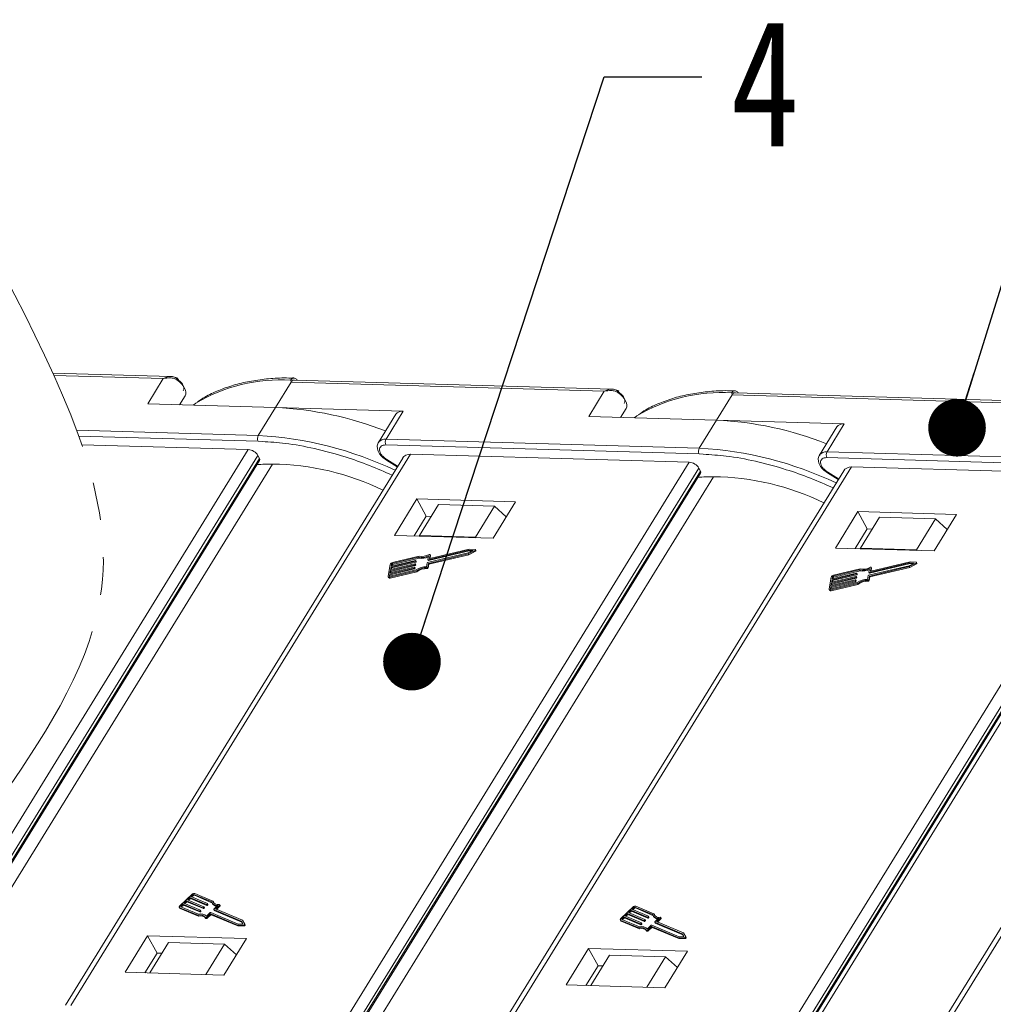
# Model space of a CAD drawing. Header units: millimetres. Extents: x 3152 to 4623, y 378 to 1412.
# Tile 43 of 45: x 4306 to 4390, y 1167 to 1253. Entities that reach past the tile are written whole.
import ezdxf

# ---------------------------------------------------------------- set-up
doc = ezdxf.new("R2010")
doc.units = ezdxf.units.MM
doc.linetypes.add('PHANTOM2', pattern=[31.75, 15.875, -3.175, 3.175, -3.175, 3.175, -3.175])
doc.styles.get("Standard").update_dxf_attribs({"font": '仿宋_GB2312.ttf', "width": 0.8})
doc.dimstyles.new('ISO-25.1', dxfattribs={"dimtxt": 6, "dimasz": 5, "dimexe": 3.5, "dimexo": 0.625, "dimgap": 1.5, "dimtad": 1, "dimtoh": 1, "dimtxsty": 'Standard', "dimcen": 2.5, "dimadec": 0, "dimazin": 0, "dimtfac": 1, "dimtmove": 0, "dimatfit": 3, "dimfxl": 0, "dimarcsym": 0})

msp = doc.modelspace()

# ---------------------------------------------------------------- linework, layer by layer
at = {"color": 7, "linetype": 'Continuous', "lineweight": 15}
for p, q in [((4318.93, 1221.82), (4308.693, 1222.114)), ((4308.788, 1221.906), (4318.271, 1221.633)), ((4318.271, 1221.633), (4316.921, 1219.444)), ((4328.011, 1219.125), (4329.361, 1221.315)), ((4329.361, 1221.315), (4329.332, 1221.488)), ((4329.361, 1221.315), (4356.548, 1220.533)), ((4357.207, 1220.719), (4329.652, 1221.511)), ((4320.155, 1220.136), (4319.68, 1219.365)), ((4319.68, 1219.365), (4320.155, 1220.136)), ((4356.548, 1220.533), (4355.198, 1218.344)), ((4366.288, 1218.025), (4367.637, 1220.214)), ((4367.637, 1220.214), (4367.609, 1220.388)), ((4367.637, 1220.214), (4394.824, 1219.433)), ((4395.484, 1219.619), (4367.929, 1220.411)), ((4316.921, 1219.444), (4328.011, 1219.125)), ((4328.011, 1219.125), (4326.511, 1216.693)), ((4339.101, 1218.807), (4328.011, 1219.125)), ((4358.432, 1219.036), (4357.957, 1218.264)), ((4357.957, 1218.264), (4358.432, 1219.036)), ((4338.452, 1218.535), (4336.952, 1216.103)), ((4337.601, 1216.374), (4339.101, 1218.807)), ((4355.198, 1218.344), (4366.288, 1218.025)), ((4366.288, 1218.025), (4364.788, 1215.592)), ((4377.378, 1217.706), (4366.288, 1218.025)), ((4376.729, 1217.435), (4375.229, 1215.002)), ((4375.878, 1215.274), (4377.378, 1217.706)), ((4326.511, 1216.693), (4310.758, 1217.146)), ((4310.94, 1216.645), (4326.497, 1216.198)), ((4311.202, 1215.895), (4325.642, 1215.48)), ((4326.497, 1216.198), (4326.858, 1216.169)), ((4337.587, 1215.879), (4364.774, 1215.098)), ((4364.788, 1215.592), (4337.601, 1216.374)), ((4325.642, 1215.48), (4296.162, 1167.659)), ((4297.221, 1167.489), (4326.485, 1214.96)), ((4339.047, 1214.739), (4309.783, 1167.267)), ((4310.256, 1167.254), (4339.735, 1215.075)), ((4326.62, 1214.709), (4326.485, 1214.96)), ((4339.735, 1215.075), (4363.919, 1214.379)), ((4364.774, 1215.098), (4365.135, 1215.069)), ((4375.864, 1214.779), (4403.051, 1213.997)), ((4403.065, 1214.492), (4375.878, 1215.274)), ((4297.498, 1167.467), (4326.62, 1214.709)), ((4297.613, 1167.458), (4326.633, 1214.533)), ((4298.85, 1167.358), (4327.736, 1214.216)), ((4363.919, 1214.379), (4334.439, 1166.558)), ((4337.642, 1214.554), (4338.577, 1213.977)), ((4338.611, 1214.032), (4337.676, 1214.609)), ((4348.533, 1166.153), (4378.012, 1213.974)), ((4378.012, 1213.974), (4402.196, 1213.279)), ((4335.498, 1166.389), (4364.762, 1213.86)), ((4335.775, 1166.366), (4364.897, 1213.608)), ((4335.889, 1166.357), (4364.91, 1213.433)), ((4337.127, 1166.258), (4366.013, 1213.115)), ((4377.324, 1213.638), (4348.059, 1166.167)), ((4364.897, 1213.608), (4364.762, 1213.86)), ((4402.196, 1213.279), (4372.716, 1165.458)), ((4375.919, 1213.453), (4376.854, 1212.877)), ((4376.888, 1212.932), (4375.953, 1213.508)), ((4373.774, 1165.288), (4403.038, 1212.76)), ((4374.051, 1165.266), (4403.174, 1212.508)), ((4374.166, 1165.257), (4403.186, 1212.333)), ((4414.743, 1212.563), (4385.391, 1164.949)), ((4385.865, 1164.935), (4415.432, 1212.898)), ((4374.573, 1165.224), (4403.433, 1212.039)), ((4340.276, 1211.197), (4338.326, 1208.035)), ((4348.845, 1210.951), (4340.276, 1211.197)), ((4340.276, 1211.197), (4341.09, 1209.688)), ((4342.148, 1210.697), (4340.499, 1208.022)), ((4347.004, 1210.558), (4342.148, 1210.697)), ((4345.355, 1207.882), (4347.004, 1210.558)), ((4346.896, 1207.788), (4348.845, 1210.951)), ((4347.004, 1210.558), (4348.041, 1209.647)), ((4341.09, 1209.688), (4340.04, 1207.985)), ((4341.518, 1209.676), (4341.09, 1209.688)), ((4378.552, 1210.097), (4376.603, 1206.934)), ((4387.122, 1209.85), (4378.552, 1210.097)), ((4378.552, 1210.097), (4379.367, 1208.588)), ((4380.425, 1209.597), (4378.775, 1206.921)), ((4385.281, 1209.457), (4380.425, 1209.597)), ((4385.172, 1206.688), (4387.122, 1209.85)), ((4383.631, 1206.782), (4385.281, 1209.457)), ((4385.281, 1209.457), (4386.318, 1208.547)), ((4338.326, 1208.035), (4346.896, 1207.788)), ((4340.499, 1208.022), (4340.494, 1207.972)), ((4345.355, 1207.882), (4340.499, 1208.022)), ((4345.413, 1207.831), (4345.355, 1207.882)), ((4379.367, 1208.588), (4378.317, 1206.885)), ((4379.795, 1208.575), (4379.367, 1208.588)), ((4340.477, 1206.222), (4338.164, 1205.674)), ((4344.727, 1206.503), (4341.213, 1205.67)), ((4341.295, 1206.263), (4341.235, 1205.937)), ((4341.26, 1205.923), (4344.774, 1206.756)), ((4341.285, 1205.606), (4344.735, 1206.424)), ((4341.301, 1205.848), (4344.815, 1206.68)), ((4341.326, 1205.531), (4344.776, 1206.348)), ((4341.367, 1206.049), (4341.424, 1206.355)), ((4344.813, 1206.846), (4341.392, 1206.035)), ((4341.42, 1206.042), (4341.464, 1206.279)), ((4341.462, 1206.296), (4341.421, 1206.371)), ((4341.424, 1206.355), (4341.464, 1206.279)), ((4345.162, 1206.727), (4344.727, 1206.503)), ((4344.735, 1206.424), (4345.327, 1206.729)), ((4344.776, 1206.348), (4344.735, 1206.424)), ((4344.774, 1206.756), (4345.162, 1206.727)), ((4344.774, 1206.756), (4344.815, 1206.68)), ((4344.776, 1206.348), (4345.368, 1206.653)), ((4345.341, 1206.806), (4344.813, 1206.846)), ((4344.815, 1206.68), (4345.039, 1206.664)), ((4345.327, 1206.729), (4345.368, 1206.653)), ((4345.408, 1206.717), (4345.367, 1206.792)), ((4376.603, 1206.934), (4385.172, 1206.688)), ((4378.775, 1206.921), (4378.771, 1206.872)), ((4383.631, 1206.782), (4378.775, 1206.921)), ((4383.69, 1206.73), (4383.631, 1206.782)), ((4337.966, 1205.506), (4337.778, 1204.493)), ((4337.981, 1204.985), (4340.095, 1205.486)), ((4340.11, 1205.57), (4337.996, 1205.069)), ((4338.021, 1204.909), (4340.136, 1205.41)), ((4338.035, 1205.28), (4340.15, 1205.781)), ((4340.165, 1205.865), (4338.051, 1205.364)), ((4338.051, 1205.364), (4338.082, 1205.533)), ((4338.076, 1205.205), (4340.19, 1205.706)), ((4338.123, 1205.458), (4338.082, 1205.533)), ((4338.108, 1205.378), (4338.123, 1205.458)), ((4338.148, 1205.589), (4340.425, 1206.129)), ((4338.148, 1205.589), (4338.189, 1205.514)), ((4338.189, 1205.514), (4340.466, 1206.053)), ((4340.095, 1205.486), (4340.136, 1205.41)), ((4340.128, 1205.514), (4340.136, 1205.556)), ((4340.128, 1205.514), (4340.169, 1205.438)), ((4340.175, 1205.489), (4340.135, 1205.564)), ((4340.136, 1205.556), (4340.176, 1205.48)), ((4340.15, 1205.781), (4340.19, 1205.706)), ((4340.169, 1205.438), (4340.176, 1205.48)), ((4340.183, 1205.809), (4340.19, 1205.851)), ((4340.183, 1205.809), (4340.223, 1205.734)), ((4340.23, 1205.784), (4340.189, 1205.859)), ((4340.19, 1205.851), (4340.231, 1205.776)), ((4340.223, 1205.734), (4340.231, 1205.776)), ((4340.425, 1206.129), (4340.466, 1206.053)), ((4341.18, 1205.642), (4341.12, 1205.316)), ((4341.225, 1205.28), (4341.285, 1205.606)), ((4341.236, 1205.929), (4341.277, 1205.854)), ((4341.26, 1205.923), (4341.301, 1205.848)), ((4341.265, 1205.205), (4341.326, 1205.531)), ((4341.326, 1205.531), (4341.285, 1205.606)), ((4341.374, 1206.036), (4341.367, 1206.049)), ((4383.004, 1205.402), (4379.49, 1204.57)), ((4379.537, 1204.823), (4383.051, 1205.655)), ((4379.562, 1204.506), (4383.012, 1205.323)), ((4379.578, 1204.747), (4383.091, 1205.58)), ((4383.09, 1205.745), (4379.669, 1204.935)), ((4383.439, 1205.626), (4383.004, 1205.402)), ((4383.012, 1205.323), (4383.604, 1205.628)), ((4383.053, 1205.248), (4383.012, 1205.323)), ((4383.051, 1205.655), (4383.439, 1205.626)), ((4383.051, 1205.655), (4383.091, 1205.58)), ((4383.053, 1205.248), (4383.644, 1205.553)), ((4383.618, 1205.706), (4383.09, 1205.745)), ((4383.091, 1205.58), (4383.316, 1205.563)), ((4383.604, 1205.628), (4383.644, 1205.553)), ((4383.685, 1205.617), (4383.644, 1205.692)), ((4337.895, 1204.521), (4337.926, 1204.689)), ((4337.895, 1204.521), (4337.91, 1204.493)), ((4337.926, 1204.689), (4340.04, 1205.19)), ((4337.926, 1204.689), (4337.967, 1204.614)), ((4337.93, 1204.408), (4340.243, 1204.956)), ((4340.056, 1205.275), (4337.942, 1204.774)), ((4337.942, 1204.774), (4337.981, 1204.985)), ((4337.944, 1204.492), (4337.967, 1204.614)), ((4340.222, 1205.032), (4337.945, 1204.492)), ((4337.967, 1204.614), (4340.081, 1205.115)), ((4337.97, 1204.332), (4340.283, 1204.881)), ((4337.981, 1204.985), (4338.021, 1204.909)), ((4337.996, 1205.069), (4338.035, 1205.28)), ((4337.999, 1204.787), (4338.021, 1204.909)), ((4338.035, 1205.28), (4338.076, 1205.205)), ((4338.054, 1205.083), (4338.076, 1205.205)), ((4340.04, 1205.19), (4340.081, 1205.115)), ((4340.073, 1205.218), (4340.081, 1205.261)), ((4340.073, 1205.218), (4340.114, 1205.143)), ((4340.121, 1205.193), (4340.08, 1205.269)), ((4340.081, 1205.261), (4340.122, 1205.185)), ((4340.114, 1205.143), (4340.122, 1205.185)), ((4340.283, 1204.881), (4340.243, 1204.956)), ((4341.134, 1205.222), (4341.175, 1205.147)), ((4341.265, 1205.205), (4341.225, 1205.28)), ((4378.387, 1204.47), (4376.273, 1203.969)), ((4376.312, 1204.18), (4378.426, 1204.681)), ((4378.442, 1204.765), (4376.328, 1204.264)), ((4376.353, 1204.104), (4378.467, 1204.605)), ((4376.425, 1204.489), (4378.702, 1205.028)), ((4376.425, 1204.489), (4376.466, 1204.413)), ((4378.754, 1205.121), (4376.441, 1204.573)), ((4376.466, 1204.413), (4378.743, 1204.953)), ((4378.452, 1204.388), (4378.412, 1204.464)), ((4378.426, 1204.681), (4378.467, 1204.605)), ((4378.459, 1204.709), (4378.467, 1204.751)), ((4378.459, 1204.709), (4378.5, 1204.633)), ((4378.507, 1204.684), (4378.466, 1204.759)), ((4378.467, 1204.751), (4378.508, 1204.675)), ((4378.5, 1204.633), (4378.508, 1204.675)), ((4378.702, 1205.028), (4378.743, 1204.953)), ((4379.457, 1204.542), (4379.397, 1204.216)), ((4379.501, 1204.18), (4379.562, 1204.506)), ((4379.572, 1205.163), (4379.512, 1204.837)), ((4379.513, 1204.829), (4379.553, 1204.753)), ((4379.537, 1204.823), (4379.578, 1204.747)), ((4379.603, 1204.431), (4379.562, 1204.506)), ((4379.603, 1204.431), (4383.053, 1205.248)), ((4379.644, 1204.949), (4379.7, 1205.254)), ((4379.651, 1204.935), (4379.644, 1204.949)), ((4379.697, 1204.941), (4379.741, 1205.179)), ((4379.739, 1205.195), (4379.698, 1205.271)), ((4379.7, 1205.254), (4379.741, 1205.179)), ((4337.785, 1204.444), (4337.825, 1204.368)), ((4337.97, 1204.332), (4337.93, 1204.408)), ((4376.242, 1204.405), (4376.055, 1203.393)), ((4376.203, 1203.589), (4378.317, 1204.09)), ((4376.207, 1203.308), (4378.52, 1203.856)), ((4378.333, 1204.174), (4376.218, 1203.673)), ((4376.218, 1203.673), (4376.258, 1203.884)), ((4378.499, 1203.931), (4376.222, 1203.392)), ((4376.244, 1203.514), (4378.358, 1204.015)), ((4376.247, 1203.232), (4378.56, 1203.78)), ((4376.258, 1203.884), (4378.372, 1204.385)), ((4376.258, 1203.884), (4376.298, 1203.809)), ((4376.273, 1203.969), (4376.312, 1204.18)), ((4376.276, 1203.687), (4376.298, 1203.809)), ((4376.298, 1203.809), (4378.412, 1204.31)), ((4376.312, 1204.18), (4376.353, 1204.104)), ((4376.328, 1204.264), (4376.359, 1204.433)), ((4376.33, 1203.982), (4376.353, 1204.104)), ((4376.4, 1204.357), (4376.359, 1204.433)), ((4376.385, 1204.278), (4376.4, 1204.357)), ((4378.317, 1204.09), (4378.358, 1204.015)), ((4378.35, 1204.118), (4378.358, 1204.16)), ((4378.35, 1204.118), (4378.391, 1204.043)), ((4378.398, 1204.093), (4378.357, 1204.168)), ((4378.358, 1204.16), (4378.399, 1204.085)), ((4378.372, 1204.385), (4378.412, 1204.31)), ((4378.391, 1204.043), (4378.399, 1204.085)), ((4378.405, 1204.413), (4378.413, 1204.456)), ((4378.405, 1204.413), (4378.445, 1204.338)), ((4378.413, 1204.456), (4378.453, 1204.38)), ((4378.445, 1204.338), (4378.453, 1204.38)), ((4378.56, 1203.78), (4378.52, 1203.856)), ((4379.411, 1204.122), (4379.452, 1204.046)), ((4379.542, 1204.104), (4379.501, 1204.18)), ((4379.542, 1204.104), (4379.603, 1204.431)), ((4376.061, 1203.343), (4376.102, 1203.268)), ((4376.172, 1203.42), (4376.203, 1203.589)), ((4376.172, 1203.42), (4376.186, 1203.393)), ((4376.203, 1203.589), (4376.244, 1203.514)), ((4376.247, 1203.232), (4376.207, 1203.308)), ((4376.221, 1203.392), (4376.244, 1203.514)), ((4320.764, 1176.892), (4319.718, 1175.905)), ((4320.276, 1176.324), (4320.058, 1176.118)), ((4321.71, 1175.721), (4320.276, 1176.324)), ((4320.317, 1176.249), (4320.276, 1176.324)), ((4320.581, 1176.612), (4320.363, 1176.406)), ((4320.363, 1176.406), (4321.797, 1175.803)), ((4320.447, 1176.371), (4320.622, 1176.537)), ((4322.015, 1176.009), (4320.581, 1176.612)), ((4320.622, 1176.537), (4320.581, 1176.612)), ((4320.622, 1176.537), (4322.056, 1175.934)), ((4320.843, 1176.859), (4320.668, 1176.694)), ((4320.668, 1176.694), (4322.102, 1176.092)), ((4320.752, 1176.659), (4320.883, 1176.784)), ((4320.883, 1176.784), (4320.843, 1176.859)), ((4322.47, 1176.234), (4320.926, 1176.884)), ((4320.926, 1176.884), (4320.966, 1176.808)), ((4320.966, 1176.808), (4322.493, 1176.166)), ((4322.581, 1176.306), (4321.013, 1176.966)), ((4322.622, 1176.231), (4322.581, 1176.306)), ((4319.668, 1175.764), (4319.709, 1175.688)), ((4319.706, 1175.731), (4321.274, 1175.071)), ((4319.746, 1175.656), (4319.706, 1175.731)), ((4319.746, 1175.656), (4321.315, 1174.996)), ((4319.793, 1175.813), (4321.337, 1175.164)), ((4319.971, 1176.036), (4319.797, 1175.871)), ((4319.797, 1175.871), (4319.838, 1175.796)), ((4319.838, 1175.796), (4320.012, 1175.96)), ((4321.405, 1175.433), (4319.971, 1176.036)), ((4320.012, 1175.96), (4319.971, 1176.036)), ((4320.012, 1175.96), (4321.446, 1175.358)), ((4320.058, 1176.118), (4321.492, 1175.515)), ((4320.142, 1176.083), (4320.317, 1176.249)), ((4320.317, 1176.249), (4321.751, 1175.646)), ((4321.446, 1175.358), (4321.405, 1175.433)), ((4321.49, 1175.486), (4321.446, 1175.445)), ((4321.446, 1175.445), (4321.487, 1175.37)), ((4321.531, 1175.411), (4321.49, 1175.486)), ((4321.539, 1175.434), (4321.498, 1175.51)), ((4321.751, 1175.646), (4321.71, 1175.721)), ((4321.795, 1175.775), (4321.751, 1175.733)), ((4321.792, 1175.658), (4321.751, 1175.733)), ((4321.792, 1175.658), (4321.836, 1175.699)), ((4321.836, 1175.699), (4321.795, 1175.775)), ((4321.844, 1175.723), (4321.803, 1175.798)), ((4322.056, 1175.934), (4322.015, 1176.009)), ((4322.1, 1176.063), (4322.056, 1176.021)), ((4322.097, 1175.946), (4322.056, 1176.021)), ((4322.097, 1175.946), (4322.141, 1175.987)), ((4322.141, 1175.987), (4322.1, 1176.063)), ((4322.149, 1176.011), (4322.108, 1176.086)), ((4322.503, 1176.147), (4322.544, 1176.071)), ((4322.638, 1176.171), (4322.622, 1176.231)), ((4322.647, 1175.568), (4322.687, 1175.492)), ((4325.036, 1174.56), (4322.653, 1175.562)), ((4322.694, 1175.487), (4322.653, 1175.562)), ((4322.655, 1175.591), (4322.992, 1175.909)), ((4322.694, 1175.487), (4325.077, 1174.485)), ((4322.8, 1175.62), (4323.137, 1175.938)), ((4325.139, 1174.636), (4322.8, 1175.62)), ((4322.883, 1175.585), (4323.177, 1175.863)), ((4323.137, 1175.938), (4323.177, 1175.863)), ((4323.194, 1175.91), (4323.153, 1175.985)), ((4359.04, 1175.792), (4357.995, 1174.804)), ((4358.858, 1175.512), (4358.64, 1175.306)), ((4358.724, 1175.271), (4358.899, 1175.436)), ((4360.292, 1174.909), (4358.858, 1175.512)), ((4358.899, 1175.436), (4358.858, 1175.512)), ((4358.899, 1175.436), (4360.332, 1174.833)), ((4359.119, 1175.759), (4358.945, 1175.594)), ((4358.945, 1175.594), (4360.379, 1174.991)), ((4359.029, 1175.559), (4359.16, 1175.683)), ((4359.16, 1175.683), (4359.119, 1175.759)), ((4360.746, 1175.134), (4359.203, 1175.783)), ((4359.203, 1175.783), (4359.243, 1175.708)), ((4359.243, 1175.708), (4360.77, 1175.066)), ((4360.858, 1175.206), (4359.29, 1175.866)), ((4321.315, 1174.996), (4321.274, 1175.071)), ((4321.487, 1175.37), (4321.531, 1175.411)), ((4321.931, 1174.876), (4321.972, 1174.801)), ((4322.013, 1174.985), (4322.35, 1175.303)), ((4322.027, 1174.89), (4322.342, 1175.188)), ((4322.067, 1174.814), (4322.027, 1174.89)), ((4322.067, 1174.814), (4322.383, 1175.112)), ((4322.383, 1175.112), (4322.342, 1175.188)), ((4322.384, 1175.2), (4324.703, 1174.224)), ((4322.424, 1175.124), (4322.384, 1175.2)), ((4322.392, 1175.315), (4324.774, 1174.313)), ((4322.424, 1175.124), (4324.744, 1174.149)), ((4325.341, 1174.308), (4325.139, 1174.636)), ((4357.945, 1174.663), (4357.985, 1174.588)), ((4357.983, 1174.631), (4359.551, 1173.971)), ((4358.023, 1174.555), (4357.983, 1174.631)), ((4358.07, 1174.713), (4359.614, 1174.064)), ((4358.248, 1174.936), (4358.074, 1174.771)), ((4358.074, 1174.771), (4358.114, 1174.695)), ((4358.114, 1174.695), (4358.289, 1174.86)), ((4359.682, 1174.333), (4358.248, 1174.936)), ((4358.289, 1174.86), (4358.248, 1174.936)), ((4358.289, 1174.86), (4359.722, 1174.257)), ((4358.553, 1175.224), (4358.335, 1175.018)), ((4358.335, 1175.018), (4359.769, 1174.415)), ((4358.419, 1174.983), (4358.594, 1175.148)), ((4359.987, 1174.621), (4358.553, 1175.224)), ((4358.594, 1175.148), (4358.553, 1175.224)), ((4358.594, 1175.148), (4360.027, 1174.545)), ((4358.64, 1175.306), (4360.074, 1174.703)), ((4360.027, 1174.545), (4359.987, 1174.621)), ((4360.072, 1174.674), (4360.028, 1174.633)), ((4360.069, 1174.558), (4360.028, 1174.633)), ((4360.069, 1174.558), (4360.113, 1174.599)), ((4360.113, 1174.599), (4360.072, 1174.674)), ((4360.121, 1174.622), (4360.08, 1174.698)), ((4360.332, 1174.833), (4360.292, 1174.909)), ((4360.377, 1174.962), (4360.333, 1174.921)), ((4360.374, 1174.846), (4360.333, 1174.921)), ((4360.374, 1174.846), (4360.418, 1174.887)), ((4360.418, 1174.887), (4360.377, 1174.962)), ((4360.426, 1174.91), (4360.385, 1174.986)), ((4360.78, 1175.046), (4360.821, 1174.971)), ((4360.899, 1175.13), (4360.858, 1175.206)), ((4360.915, 1175.07), (4360.899, 1175.13)), ((4360.932, 1174.491), (4361.269, 1174.809)), ((4361.076, 1174.519), (4361.413, 1174.838)), ((4361.16, 1174.484), (4361.454, 1174.762)), ((4361.413, 1174.838), (4361.454, 1174.762)), ((4361.471, 1174.809), (4361.43, 1174.885)), ((4324.703, 1174.224), (4325.261, 1174.232)), ((4324.744, 1174.149), (4324.703, 1174.224)), ((4324.744, 1174.149), (4325.302, 1174.157)), ((4324.774, 1174.313), (4325.184, 1174.319)), ((4325.184, 1174.319), (4325.036, 1174.56)), ((4325.077, 1174.485), (4325.036, 1174.56)), ((4325.077, 1174.485), (4325.179, 1174.319)), ((4325.261, 1174.232), (4325.302, 1174.157)), ((4325.382, 1174.232), (4325.342, 1174.307)), ((4358.023, 1174.555), (4359.592, 1173.896)), ((4359.592, 1173.896), (4359.551, 1173.971)), ((4359.722, 1174.257), (4359.682, 1174.333)), ((4359.767, 1174.386), (4359.723, 1174.345)), ((4359.723, 1174.345), (4359.764, 1174.269)), ((4359.764, 1174.269), (4359.808, 1174.311)), ((4359.808, 1174.311), (4359.767, 1174.386)), ((4359.816, 1174.334), (4359.775, 1174.409)), ((4360.208, 1173.776), (4360.249, 1173.7)), ((4360.29, 1173.885), (4360.627, 1174.203)), ((4360.304, 1173.789), (4360.619, 1174.087)), ((4360.344, 1173.714), (4360.304, 1173.789)), ((4360.344, 1173.714), (4360.66, 1174.012)), ((4360.66, 1174.012), (4360.619, 1174.087)), ((4360.66, 1174.099), (4362.98, 1173.124)), ((4360.701, 1174.024), (4360.66, 1174.099)), ((4360.668, 1174.215), (4363.051, 1173.213)), ((4360.701, 1174.024), (4363.021, 1173.048)), ((4360.924, 1174.467), (4360.964, 1174.392)), ((4363.313, 1173.46), (4360.93, 1174.462)), ((4360.971, 1174.387), (4360.93, 1174.462)), ((4360.971, 1174.387), (4363.353, 1173.384)), ((4363.416, 1173.535), (4361.076, 1174.519)), ((4316.912, 1173.297), (4314.963, 1170.135)), ((4325.482, 1173.051), (4316.912, 1173.297)), ((4316.912, 1173.297), (4317.726, 1171.788)), ((4323.532, 1169.889), (4325.482, 1173.051)), ((4362.98, 1173.124), (4363.538, 1173.132)), ((4363.021, 1173.048), (4362.98, 1173.124)), ((4363.021, 1173.048), (4363.578, 1173.057)), ((4363.051, 1173.213), (4363.461, 1173.219)), ((4363.461, 1173.219), (4363.313, 1173.46)), ((4363.353, 1173.384), (4363.313, 1173.46)), ((4363.353, 1173.384), (4363.455, 1173.219)), ((4363.618, 1173.208), (4363.416, 1173.535)), ((4363.538, 1173.132), (4363.578, 1173.057)), ((4363.659, 1173.131), (4363.619, 1173.207)), ((4318.725, 1172.7), (4317.105, 1170.073)), ((4318.725, 1172.7), (4323.581, 1172.561)), ((4321.961, 1169.934), (4323.581, 1172.561)), ((4323.581, 1172.561), (4324.618, 1171.65)), ((4355.189, 1172.197), (4353.239, 1169.035)), ((4363.758, 1171.951), (4355.189, 1172.197)), ((4355.189, 1172.197), (4356.003, 1170.688)), ((4316.677, 1170.086), (4317.726, 1171.788)), ((4317.726, 1171.788), (4318.155, 1171.776)), ((4357.001, 1171.6), (4355.382, 1168.973)), ((4357.001, 1171.6), (4361.857, 1171.46)), ((4360.238, 1168.833), (4361.857, 1171.46)), ((4361.809, 1168.788), (4363.758, 1171.951)), ((4361.857, 1171.46), (4362.895, 1170.55)), ((4354.954, 1168.985), (4356.003, 1170.688)), ((4356.003, 1170.688), (4356.431, 1170.676)), ((4314.963, 1170.135), (4323.532, 1169.889)), ((4353.239, 1169.035), (4361.809, 1168.788))]:
    msp.add_line(p, q, dxfattribs=at)
at = {"color": 7, "linetype": 'Continuous', "lineweight": 15, "flags": 128}
for points in [[(4320.155, 1220.136), (4320.214, 1220.279), (4320.228, 1220.443), (4320.196, 1220.622), (4320.121, 1220.81), (4320.004, 1221), (4319.85, 1221.186), (4319.664, 1221.36), (4319.453, 1221.517)], [(4358.432, 1219.036), (4358.491, 1219.178), (4358.505, 1219.342), (4358.473, 1219.521), (4358.398, 1219.709), (4358.281, 1219.9), (4358.127, 1220.085), (4357.941, 1220.26), (4357.73, 1220.417)], [(4321.094, 1219.489), (4321.059, 1219.465), (4320.864, 1219.331)], [(4359.371, 1218.389), (4359.336, 1218.365), (4359.141, 1218.23)], [(4337.676, 1214.609), (4337.658, 1214.58), (4337.647, 1214.561), (4337.642, 1214.554), (4337.642, 1214.554)], [(4375.953, 1213.508), (4375.935, 1213.479), (4375.924, 1213.461), (4375.919, 1213.454), (4375.919, 1213.453)], [(4341.347, 1206.373), (4341.362, 1206.38), (4341.376, 1206.384), (4341.39, 1206.385), (4341.403, 1206.384), (4341.413, 1206.38), (4341.42, 1206.373), (4341.424, 1206.365), (4341.424, 1206.355)], [(4341.464, 1206.279), (4341.464, 1206.289), (4341.462, 1206.296)], [(4345.341, 1206.806), (4345.355, 1206.803), (4345.364, 1206.797), (4345.369, 1206.787), (4345.37, 1206.776), (4345.365, 1206.763), (4345.356, 1206.75), (4345.343, 1206.739), (4345.327, 1206.729)], [(4345.368, 1206.653), (4345.383, 1206.663), (4345.396, 1206.675), (4345.406, 1206.688), (4345.41, 1206.7), (4345.41, 1206.712), (4345.408, 1206.717)], [(4340.136, 1205.556), (4340.136, 1205.56), (4340.135, 1205.563), (4340.133, 1205.566), (4340.13, 1205.569), (4340.126, 1205.57), (4340.121, 1205.571), (4340.116, 1205.571), (4340.11, 1205.57)], [(4340.19, 1205.851), (4340.191, 1205.855), (4340.19, 1205.859), (4340.188, 1205.862), (4340.185, 1205.864), (4340.181, 1205.866), (4340.176, 1205.866), (4340.171, 1205.866), (4340.165, 1205.865)], [(4341.235, 1205.937), (4341.235, 1205.933), (4341.235, 1205.93), (4341.237, 1205.927), (4341.241, 1205.924), (4341.244, 1205.923), (4341.249, 1205.922), (4341.254, 1205.922), (4341.26, 1205.923)], [(4341.392, 1206.035), (4341.387, 1206.034), (4341.381, 1206.034), (4341.377, 1206.035), (4341.373, 1206.036), (4341.37, 1206.039), (4341.368, 1206.042), (4341.367, 1206.045), (4341.367, 1206.049)], [(4383.618, 1205.706), (4383.631, 1205.703), (4383.641, 1205.697), (4383.646, 1205.687), (4383.646, 1205.676), (4383.642, 1205.663), (4383.632, 1205.65), (4383.619, 1205.638), (4383.604, 1205.628)], [(4383.644, 1205.553), (4383.66, 1205.563), (4383.673, 1205.575), (4383.682, 1205.587), (4383.687, 1205.6), (4383.687, 1205.612), (4383.685, 1205.617)], [(4337.93, 1204.408), (4337.896, 1204.402), (4337.864, 1204.402), (4337.836, 1204.406), (4337.813, 1204.416), (4337.795, 1204.43), (4337.782, 1204.448), (4337.777, 1204.469), (4337.778, 1204.493)], [(4337.945, 1204.492), (4337.934, 1204.49), (4337.924, 1204.49), (4337.914, 1204.492), (4337.906, 1204.495), (4337.9, 1204.5), (4337.896, 1204.506), (4337.894, 1204.513), (4337.895, 1204.521)], [(4340.081, 1205.261), (4340.081, 1205.265), (4340.08, 1205.268), (4340.078, 1205.271), (4340.075, 1205.273), (4340.071, 1205.275), (4340.067, 1205.276), (4340.061, 1205.276), (4340.056, 1205.275)], [(4378.413, 1204.456), (4378.413, 1204.46), (4378.412, 1204.463), (4378.41, 1204.466), (4378.407, 1204.468), (4378.403, 1204.47), (4378.398, 1204.471), (4378.393, 1204.471), (4378.387, 1204.47)], [(4378.467, 1204.751), (4378.467, 1204.755), (4378.467, 1204.758), (4378.465, 1204.761), (4378.461, 1204.764), (4378.458, 1204.765), (4378.453, 1204.766), (4378.448, 1204.766), (4378.442, 1204.765)], [(4379.512, 1204.837), (4379.511, 1204.833), (4379.512, 1204.829), (4379.514, 1204.826), (4379.517, 1204.824), (4379.521, 1204.823), (4379.526, 1204.822), (4379.531, 1204.822), (4379.537, 1204.823)], [(4379.624, 1205.273), (4379.638, 1205.279), (4379.653, 1205.283), (4379.667, 1205.285), (4379.68, 1205.284), (4379.69, 1205.279), (4379.697, 1205.273), (4379.7, 1205.264), (4379.7, 1205.254)], [(4379.669, 1204.935), (4379.663, 1204.934), (4379.658, 1204.934), (4379.654, 1204.935), (4379.65, 1204.936), (4379.647, 1204.938), (4379.645, 1204.941), (4379.644, 1204.945), (4379.644, 1204.949)], [(4379.741, 1205.179), (4379.741, 1205.189), (4379.739, 1205.195)], [(4378.358, 1204.16), (4378.358, 1204.164), (4378.357, 1204.168), (4378.355, 1204.171), (4378.352, 1204.173), (4378.348, 1204.175), (4378.343, 1204.175), (4378.338, 1204.175), (4378.333, 1204.174)], [(4376.207, 1203.308), (4376.173, 1203.302), (4376.141, 1203.301), (4376.113, 1203.306), (4376.09, 1203.315), (4376.071, 1203.329), (4376.059, 1203.347), (4376.054, 1203.369), (4376.055, 1203.393)], [(4376.222, 1203.392), (4376.211, 1203.39), (4376.2, 1203.39), (4376.191, 1203.391), (4376.183, 1203.395), (4376.177, 1203.399), (4376.173, 1203.405), (4376.171, 1203.412), (4376.172, 1203.42)], [(4319.706, 1175.731), (4319.685, 1175.743), (4319.67, 1175.76), (4319.662, 1175.78), (4319.66, 1175.803), (4319.665, 1175.827), (4319.677, 1175.853), (4319.695, 1175.879), (4319.718, 1175.905)], [(4319.797, 1175.871), (4319.789, 1175.863), (4319.783, 1175.854), (4319.779, 1175.846), (4319.778, 1175.837), (4319.778, 1175.83), (4319.781, 1175.823), (4319.786, 1175.817), (4319.793, 1175.813)], [(4321.492, 1175.515), (4321.495, 1175.513), (4321.498, 1175.511), (4321.499, 1175.507), (4321.5, 1175.503), (4321.499, 1175.499), (4321.497, 1175.495), (4321.494, 1175.491), (4321.49, 1175.486)], [(4321.797, 1175.803), (4321.8, 1175.801), (4321.803, 1175.799), (4321.804, 1175.795), (4321.805, 1175.792), (4321.804, 1175.787), (4321.802, 1175.783), (4321.799, 1175.779), (4321.795, 1175.775)], [(4322.102, 1176.092), (4322.105, 1176.09), (4322.108, 1176.087), (4322.109, 1176.083), (4322.11, 1176.08), (4322.109, 1176.075), (4322.107, 1176.071), (4322.104, 1176.067), (4322.1, 1176.063)], [(4322.653, 1175.562), (4322.65, 1175.564), (4322.647, 1175.567), (4322.646, 1175.57), (4322.645, 1175.574), (4322.646, 1175.578), (4322.648, 1175.583), (4322.651, 1175.587), (4322.655, 1175.591)], [(4323.119, 1175.999), (4323.132, 1175.998), (4323.143, 1175.995), (4323.151, 1175.989), (4323.155, 1175.981), (4323.156, 1175.971), (4323.153, 1175.96), (4323.146, 1175.949), (4323.137, 1175.938)], [(4323.177, 1175.863), (4323.187, 1175.874), (4323.193, 1175.885), (4323.196, 1175.895), (4323.196, 1175.905), (4323.194, 1175.91)], [(4322.027, 1174.89), (4322.015, 1174.88), (4322.001, 1174.872), (4321.986, 1174.866), (4321.971, 1174.863), (4321.958, 1174.862), (4321.946, 1174.864), (4321.937, 1174.869), (4321.931, 1174.876)], [(4321.972, 1174.801), (4321.978, 1174.794), (4321.987, 1174.789), (4321.998, 1174.787), (4322.012, 1174.787), (4322.027, 1174.791), (4322.041, 1174.796), (4322.055, 1174.804), (4322.067, 1174.814)], [(4357.983, 1174.631), (4357.962, 1174.643), (4357.947, 1174.659), (4357.939, 1174.679), (4357.937, 1174.702), (4357.942, 1174.727), (4357.954, 1174.753), (4357.971, 1174.779), (4357.995, 1174.804)], [(4358.074, 1174.771), (4358.066, 1174.763), (4358.06, 1174.754), (4358.056, 1174.745), (4358.055, 1174.737), (4358.055, 1174.729), (4358.058, 1174.723), (4358.063, 1174.717), (4358.07, 1174.713)], [(4360.074, 1174.703), (4360.077, 1174.701), (4360.08, 1174.698), (4360.081, 1174.695), (4360.081, 1174.691), (4360.081, 1174.687), (4360.079, 1174.683), (4360.076, 1174.678), (4360.072, 1174.674)], [(4360.379, 1174.991), (4360.382, 1174.989), (4360.385, 1174.986), (4360.386, 1174.983), (4360.386, 1174.979), (4360.386, 1174.975), (4360.384, 1174.971), (4360.381, 1174.966), (4360.377, 1174.962)], [(4361.396, 1174.899), (4361.409, 1174.898), (4361.42, 1174.895), (4361.427, 1174.889), (4361.432, 1174.88), (4361.433, 1174.871), (4361.43, 1174.86), (4361.423, 1174.849), (4361.413, 1174.838)], [(4361.454, 1174.762), (4361.464, 1174.773), (4361.47, 1174.784), (4361.473, 1174.795), (4361.473, 1174.805), (4361.471, 1174.809)], [(4325.341, 1174.308), (4325.344, 1174.298), (4325.343, 1174.286), (4325.336, 1174.273), (4325.325, 1174.26), (4325.311, 1174.249), (4325.294, 1174.24), (4325.277, 1174.235), (4325.261, 1174.232)], [(4325.302, 1174.157), (4325.318, 1174.159), (4325.335, 1174.165), (4325.352, 1174.174), (4325.366, 1174.185), (4325.377, 1174.197), (4325.383, 1174.21), (4325.385, 1174.222), (4325.382, 1174.232)], [(4359.769, 1174.415), (4359.772, 1174.413), (4359.775, 1174.41), (4359.776, 1174.407), (4359.776, 1174.403), (4359.776, 1174.399), (4359.774, 1174.395), (4359.771, 1174.39), (4359.767, 1174.386)], [(4360.304, 1173.789), (4360.291, 1173.78), (4360.278, 1173.771), (4360.263, 1173.766), (4360.248, 1173.762), (4360.235, 1173.762), (4360.223, 1173.764), (4360.214, 1173.769), (4360.208, 1173.776)], [(4360.248, 1173.701), (4360.254, 1173.693), (4360.264, 1173.688), (4360.275, 1173.686), (4360.289, 1173.687), (4360.304, 1173.69), (4360.318, 1173.696), (4360.332, 1173.704), (4360.344, 1173.714)], [(4360.93, 1174.462), (4360.926, 1174.464), (4360.924, 1174.467), (4360.923, 1174.47), (4360.922, 1174.474), (4360.923, 1174.478), (4360.925, 1174.482), (4360.928, 1174.487), (4360.932, 1174.491)], [(4363.618, 1173.208), (4363.621, 1173.197), (4363.619, 1173.185), (4363.613, 1173.172), (4363.602, 1173.16), (4363.588, 1173.149), (4363.571, 1173.14), (4363.554, 1173.134), (4363.538, 1173.132)], [(4363.578, 1173.057), (4363.595, 1173.059), (4363.612, 1173.064), (4363.628, 1173.073), (4363.643, 1173.084), (4363.653, 1173.097), (4363.66, 1173.11), (4363.662, 1173.122), (4363.659, 1173.131)]]:
    msp.add_lwpolyline(points, dxfattribs=at)
at = {"color": 7, "linetype": 'Continuous', "lineweight": 15}
for centre, radius, start, end in [((4318.926, 1221.892), 0.647, 324.5742, 337.63278), ((4328.397, 1207.369), 14.15, 86.21226, 121.07297), ((4329.429, 1221.198), 0.306, 69.74741, 108.5156), ((4357.203, 1220.792), 0.647, 324.5742, 337.63278), ((4366.674, 1206.269), 14.15, 86.21226, 121.07297), ((4367.706, 1220.098), 0.306, 69.74741, 108.5156), ((4326.661, 1189.387), 29.768, 68.52159, 87.39982), ((4339.005, 1218.125), 0.688, 81.96358, 143.42725), ((4364.937, 1188.287), 29.768, 68.52159, 87.39982), ((4377.281, 1217.025), 0.688, 81.96358, 143.42725), ((4326.982, 1216.432), 0.538, 150.95613, 205.74517), ((4324.863, 1185.269), 31.467, 64.53337, 86.99672), ((4337.505, 1215.691), 0.69, 82.00241, 143.0234), ((4338.071, 1216.113), 0.538, 150.95613, 205.74517), ((4365.258, 1215.331), 0.538, 150.95613, 205.74517), ((4363.14, 1184.168), 31.467, 64.53337, 86.99672), ((4325.562, 1214.407), 1.076, 30.95613, 85.74517), ((4375.782, 1214.591), 0.69, 82.00241, 143.0234), ((4376.348, 1215.012), 0.538, 150.95613, 205.74517), ((4328.676, 1153.727), 60.495, 90.89067, 92.14196), ((4326.478, 1214.611), 0.173, 333.36398, 34.64949), ((4327.521, 1191.814), 22.403, 64.03209, 89.45086), ((4363.839, 1213.307), 1.076, 30.95613, 85.74517), ((4366.953, 1152.627), 60.495, 90.89067, 92.14196), ((4364.755, 1213.51), 0.173, 333.36398, 34.64949), ((4365.798, 1190.714), 22.403, 64.03209, 89.45086), ((4340.669, 1207.432), 1.326, 259.41771, 298.19154), ((4340.723, 1207.384), 1.188, 258.0397, 301.68332), ((4338.212, 1205.416), 0.262, 100.47925, 160.04254), ((4338.164, 1205.503), 0.0872, 100.47925, 160.04254), ((4338.205, 1205.428), 0.0872, 100.47925, 160.04254), ((4340.087, 1205.529), 0.0436, 280.47925, 340.04254), ((4340.128, 1205.453), 0.0436, 280.47925, 340.04254), ((4340.142, 1205.824), 0.0436, 280.47925, 340.04254), ((4340.165, 1205.483), 0.0121, 347.28267, 27.51386), ((4340.182, 1205.748), 0.0436, 280.47925, 340.04254), ((4340.219, 1205.778), 0.0121, 347.28267, 27.51386), ((4340.708, 1207.333), 1.302, 259.26079, 295.83746), ((4341.221, 1205.627), 0.0436, 100.47925, 160.04254), ((4341.293, 1205.867), 0.021, 219.90183, 292.51357), ((4340.032, 1205.233), 0.0436, 280.47925, 340.04254), ((4340.073, 1205.158), 0.0436, 280.47925, 340.04254), ((4340.11, 1205.188), 0.0121, 347.28267, 27.51386), ((4341.137, 1203.7), 1.616, 90.62184, 124.50109), ((4341.061, 1203.841), 1.383, 86.96732, 126.27921), ((4341.102, 1203.766), 1.383, 86.96732, 126.27921), ((4341.141, 1205.311), 0.0895, 265.73675, 339.43857), ((4341.181, 1205.236), 0.0895, 265.73675, 339.43857), ((4376.488, 1204.316), 0.262, 100.47925, 160.04254), ((4376.441, 1204.403), 0.0872, 100.47925, 160.04254), ((4378.418, 1204.724), 0.0436, 280.47925, 340.04254), ((4378.459, 1204.648), 0.0436, 280.47925, 340.04254), ((4378.496, 1204.678), 0.0121, 347.28267, 27.51386), ((4378.945, 1206.332), 1.326, 259.41771, 298.19154), ((4378.985, 1206.232), 1.302, 259.26079, 295.83746), ((4379, 1206.283), 1.188, 258.0397, 301.68332), ((4379.498, 1204.527), 0.0436, 100.47925, 160.04254), ((4379.569, 1204.767), 0.021, 219.90183, 292.51357), ((4337.922, 1204.449), 0.126, 219.90183, 292.51357), ((4376.482, 1204.328), 0.0872, 100.47925, 160.04254), ((4378.309, 1204.133), 0.0436, 280.47925, 340.04254), ((4378.35, 1204.057), 0.0436, 280.47925, 340.04254), ((4378.364, 1204.428), 0.0436, 280.47925, 340.04254), ((4378.387, 1204.087), 0.0121, 347.28267, 27.51386), ((4378.404, 1204.353), 0.0436, 280.47925, 340.04254), ((4378.441, 1204.383), 0.0121, 347.28267, 27.51386), ((4379.414, 1202.6), 1.616, 90.62184, 124.50109), ((4379.338, 1202.741), 1.383, 86.96732, 126.27921), ((4379.378, 1202.666), 1.383, 86.96732, 126.27921), ((4379.418, 1204.211), 0.0895, 265.73675, 339.43857), ((4379.458, 1204.136), 0.0895, 265.73675, 339.43857), ((4376.199, 1203.349), 0.126, 219.90183, 292.51357), ((4320.952, 1176.711), 0.262, 76.65876, 136.22204), ((4320.906, 1176.799), 0.0872, 76.65876, 136.22204), ((4320.946, 1176.723), 0.0872, 76.65876, 136.22204), ((4323.019, 1176.447), 0.459, 197.87163, 282.66726), ((4319.772, 1175.724), 0.0725, 209.18743, 249.41863), ((4321.415, 1175.475), 0.0436, 256.65876, 316.22204), ((4321.519, 1175.428), 0.021, 304.18773, 16.79947), ((4321.72, 1175.764), 0.0436, 256.65876, 316.22204), ((4321.761, 1175.688), 0.0436, 256.65876, 316.22204), ((4321.824, 1175.716), 0.021, 304.18773, 16.79947), ((4322.025, 1176.052), 0.0436, 256.65876, 316.22204), ((4322.066, 1175.976), 0.0436, 256.65876, 316.22204), ((4322.129, 1176.005), 0.021, 304.18773, 16.79947), ((4322.937, 1176.403), 0.497, 199.88446, 276.34019), ((4322.959, 1176.332), 0.49, 212.19031, 265.68863), ((4322.698, 1175.498), 0.0121, 209.18743, 249.41863), ((4359.229, 1175.611), 0.262, 76.65876, 136.22204), ((4359.182, 1175.698), 0.0872, 76.65876, 136.22204), ((4359.223, 1175.623), 0.0872, 76.65876, 136.22204), ((4321.466, 1174.515), 0.588, 37.86047, 109.03364), ((4321.507, 1174.44), 0.588, 37.86047, 109.03364), ((4321.522, 1174.496), 0.693, 44.85727, 105.46591), ((4321.456, 1175.4), 0.0436, 256.65876, 316.22204), ((4322.374, 1175.157), 0.0436, 76.65876, 136.22204), ((4322.382, 1175.273), 0.0436, 76.65876, 136.22204), ((4322.414, 1175.082), 0.0436, 76.65876, 136.22204), ((4358.049, 1174.623), 0.0725, 209.18743, 249.41863), ((4359.997, 1174.663), 0.0436, 256.65876, 316.22204), ((4360.101, 1174.616), 0.021, 304.18773, 16.79947), ((4360.302, 1174.951), 0.0436, 256.65876, 316.22204), ((4360.342, 1174.876), 0.0436, 256.65876, 316.22204), ((4360.406, 1174.904), 0.021, 304.18773, 16.79947), ((4361.214, 1175.303), 0.497, 199.88446, 276.34019), ((4361.236, 1175.232), 0.49, 212.19031, 265.68863), ((4361.295, 1175.347), 0.459, 197.87163, 282.66726), ((4359.743, 1173.415), 0.588, 37.86047, 109.03364), ((4359.784, 1173.339), 0.588, 37.86047, 109.03364), ((4359.799, 1173.395), 0.693, 44.85727, 105.46591), ((4359.692, 1174.375), 0.0436, 256.65876, 316.22204), ((4359.732, 1174.3), 0.0436, 256.65876, 316.22204), ((4359.796, 1174.328), 0.021, 304.18773, 16.79947), ((4360.037, 1174.588), 0.0436, 256.65876, 316.22204), ((4360.65, 1174.057), 0.0436, 76.65876, 136.22204), ((4360.658, 1174.173), 0.0436, 76.65876, 136.22204), ((4360.691, 1173.982), 0.0436, 76.65876, 136.22204), ((4360.975, 1174.398), 0.0121, 209.18743, 249.41863)]:
    msp.add_arc(centre, radius, start, end, dxfattribs=at)
for centre in [(4340.278, 1214.069), (4378.555, 1212.968)]:
    msp.add_ellipse(centre, major_axis=(-1.256, 0.627), ratio=0.628473, start_param=5.441514, end_param=6.226831, dxfattribs=at)
at = {"color": 3, "linetype": 'PHANTOM2', "lineweight": 9, "ltscale": 1.030123}
msp.add_spline([(4304.502, 1230.613), (4312.912, 1203.379), (4294.088, 1167.734), (4302.526, 1124.383)], degree=3, dxfattribs=at)
at = {"color": 7, "linetype": 'Continuous', "lineweight": 15}
for points, knots in [([(4318.271, 1221.633), (4318.372, 1221.685), (4318.573, 1221.787), (4318.907, 1221.836), (4319.229, 1221.789), (4319.4, 1221.66), (4319.481, 1221.599)], [0, 0, 0, 0, 0.2515188, 0.5017844, 0.7656323, 1, 1, 1, 1]), ([(4319.453, 1221.517), (4319.371, 1221.561), (4319.189, 1221.658), (4318.774, 1221.727), (4318.468, 1221.67), (4318.271, 1221.633)], [0, 0, 0, 0, 0.227063, 0.501587, 1, 1, 1, 1]), ([(4319.525, 1221.646), (4319.407, 1221.705), (4319.217, 1221.8), (4319.009, 1221.814), (4318.931, 1221.82)], [0, 0, 0, 0, 0.623427, 1, 1, 1, 1]), ([(4329.566, 1221.672), (4329.294, 1221.68), (4328.487, 1221.704), (4327.211, 1221.615), (4325.744, 1221.411), (4324.356, 1221.081), (4323.06, 1220.622), (4322.012, 1220.136), (4321.451, 1219.755), (4321.244, 1219.614)], [0, 0, 0, 0, 0.082191, 0.244093, 0.406945, 0.570776, 0.735755, 0.902211, 1, 1, 1, 1]), ([(4329.332, 1221.488), (4329.34, 1221.515), (4329.358, 1221.572), (4329.412, 1221.637), (4329.48, 1221.675), (4329.534, 1221.694), (4329.564, 1221.685), (4329.567, 1221.684)], [0, 0, 0, 0, 0.217347, 0.475155, 0.716424, 0.972067, 1, 1, 1, 1]), ([(4329.889, 1221.505), (4329.884, 1221.512), (4329.853, 1221.558), (4329.777, 1221.617), (4329.669, 1221.675), (4329.595, 1221.682), (4329.558, 1221.686)], [0, 0, 0, 0, 0.065262, 0.374079, 0.686602, 1, 1, 1, 1]), ([(4329.652, 1221.503), (4329.621, 1221.504), (4329.582, 1221.507), (4329.544, 1221.489), (4329.535, 1221.485)], [0, 0, 0, 0, 0.778572, 1, 1, 1, 1]), ([(4356.548, 1220.533), (4356.649, 1220.584), (4356.85, 1220.687), (4357.183, 1220.736), (4357.506, 1220.689), (4357.677, 1220.559), (4357.758, 1220.498)], [0, 0, 0, 0, 0.2515188, 0.5017844, 0.7656323, 1, 1, 1, 1]), ([(4357.801, 1220.545), (4357.683, 1220.605), (4357.494, 1220.7), (4357.286, 1220.714), (4357.208, 1220.719)], [0, 0, 0, 0, 0.623427, 1, 1, 1, 1]), ([(4357.73, 1220.417), (4357.648, 1220.46), (4357.465, 1220.557), (4357.051, 1220.627), (4356.745, 1220.57), (4356.548, 1220.533)], [0, 0, 0, 0, 0.227063, 0.501587, 1, 1, 1, 1]), ([(4367.842, 1220.571), (4367.571, 1220.579), (4366.764, 1220.603), (4365.488, 1220.515), (4364.021, 1220.311), (4362.633, 1219.98), (4361.337, 1219.521), (4360.289, 1219.036), (4359.728, 1218.655), (4359.521, 1218.513)], [0, 0, 0, 0, 0.082191, 0.244093, 0.406945, 0.570776, 0.735755, 0.902211, 1, 1, 1, 1]), ([(4367.609, 1220.388), (4367.617, 1220.414), (4367.635, 1220.472), (4367.688, 1220.536), (4367.757, 1220.575), (4367.811, 1220.594), (4367.841, 1220.584), (4367.844, 1220.584)], [0, 0, 0, 0, 0.217347, 0.475155, 0.716424, 0.972067, 1, 1, 1, 1]), ([(4367.929, 1220.402), (4367.898, 1220.404), (4367.859, 1220.407), (4367.821, 1220.389), (4367.812, 1220.385)], [0, 0, 0, 0, 0.778572, 1, 1, 1, 1]), ([(4368.166, 1220.404), (4368.16, 1220.412), (4368.13, 1220.458), (4368.054, 1220.517), (4367.946, 1220.574), (4367.872, 1220.582), (4367.835, 1220.586)], [0, 0, 0, 0, 0.065262, 0.374079, 0.686602, 1, 1, 1, 1]), ([(4326.858, 1216.169), (4327.519, 1216.129), (4328.983, 1216.04), (4331.408, 1215.593), (4333.866, 1214.927), (4336.129, 1214.137), (4337.48, 1213.542), (4338.132, 1213.256)], [0, 0, 0, 0, 0.186564, 0.413677, 0.647187, 0.829714, 1, 1, 1, 1]), ([(4336.964, 1216.1), (4336.95, 1216.084), (4336.859, 1215.98), (4336.826, 1215.702), (4336.891, 1215.383), (4337.043, 1215.106), (4337.267, 1214.822), (4337.498, 1214.657), (4337.642, 1214.554)], [0, 0, 0, 0, 0.037615, 0.241517, 0.451999, 0.598171, 0.747954, 1, 1, 1, 1]), ([(4337.676, 1214.609), (4337.593, 1214.666), (4337.423, 1214.782), (4337.222, 1215), (4337.088, 1215.226), (4337.033, 1215.44), (4337.059, 1215.628), (4337.168, 1215.775), (4337.347, 1215.868), (4337.508, 1215.875), (4337.587, 1215.879)], [0, 0, 0, 0, 0.12225, 0.25, 0.37775, 0.5, 0.62225, 0.75, 0.87775, 1, 1, 1, 1]), ([(4365.135, 1215.069), (4365.796, 1215.029), (4367.26, 1214.94), (4369.685, 1214.492), (4372.143, 1213.826), (4374.405, 1213.036), (4375.757, 1212.442), (4376.409, 1212.155)], [0, 0, 0, 0, 0.186564, 0.413677, 0.647187, 0.829714, 1, 1, 1, 1]), ([(4375.241, 1215), (4375.226, 1214.983), (4375.136, 1214.879), (4375.103, 1214.602), (4375.168, 1214.283), (4375.319, 1214.005), (4375.544, 1213.722), (4375.775, 1213.557), (4375.919, 1213.453)], [0, 0, 0, 0, 0.037615, 0.241517, 0.451999, 0.598171, 0.747954, 1, 1, 1, 1]), ([(4375.953, 1213.508), (4375.87, 1213.565), (4375.699, 1213.682), (4375.499, 1213.9), (4375.364, 1214.126), (4375.31, 1214.34), (4375.336, 1214.528), (4375.444, 1214.674), (4375.623, 1214.767), (4375.785, 1214.775), (4375.864, 1214.779)], [0, 0, 0, 0, 0.12225, 0.25, 0.37775, 0.5, 0.62225, 0.75, 0.87775, 1, 1, 1, 1])]:
    msp.add_open_spline(points, degree=3, knots=knots, dxfattribs=at)
for points in [[(4319.481, 1221.599), (4319.584, 1221.522), (4319.79, 1221.368), (4319.91, 1221.182), (4319.971, 1221.089)], [(4319.971, 1221.089), (4320.013, 1220.99), (4320.097, 1220.791), (4320.037, 1220.639), (4320.007, 1220.563)], [(4329.535, 1221.485), (4329.503, 1221.466), (4329.439, 1221.428), (4329.387, 1221.352), (4329.361, 1221.315)], [(4357.758, 1220.498), (4357.861, 1220.421), (4358.067, 1220.268), (4358.187, 1220.082), (4358.247, 1219.989)], [(4358.247, 1219.989), (4358.29, 1219.889), (4358.374, 1219.69), (4358.314, 1219.538), (4358.284, 1219.463)], [(4367.812, 1220.385), (4367.78, 1220.366), (4367.716, 1220.327), (4367.664, 1220.252), (4367.637, 1220.214)]]:
    msp.add_open_spline(points, degree=3, dxfattribs=at)

# ---------------------------------------------------------------- texts
at = {"color": 5, "lineweight": 9, "insert": (4367.489, 1252.771), "char_height": 11, "width": 1.65, "attachment_point": 1}
msp.add_mtext('4', dxfattribs=at)

# ---------------------------------------------------------------- leaders
at = {"color": 5, "lineweight": 9}
for points in [[(4339.852, 1197.078), (4356.536, 1247.821), (4365.014, 1247.821)], [(4387.164, 1217.37), (4396.542, 1247.41), (4405.019, 1247.41)]]:
    msp.add_leader(points, dimstyle='ISO-25.1', override={"dimgap": 1.5, "dimtad": 0, "dimldrblk": 'Dot'}, dxfattribs=at)

doc.saveas('drawing.dxf')
